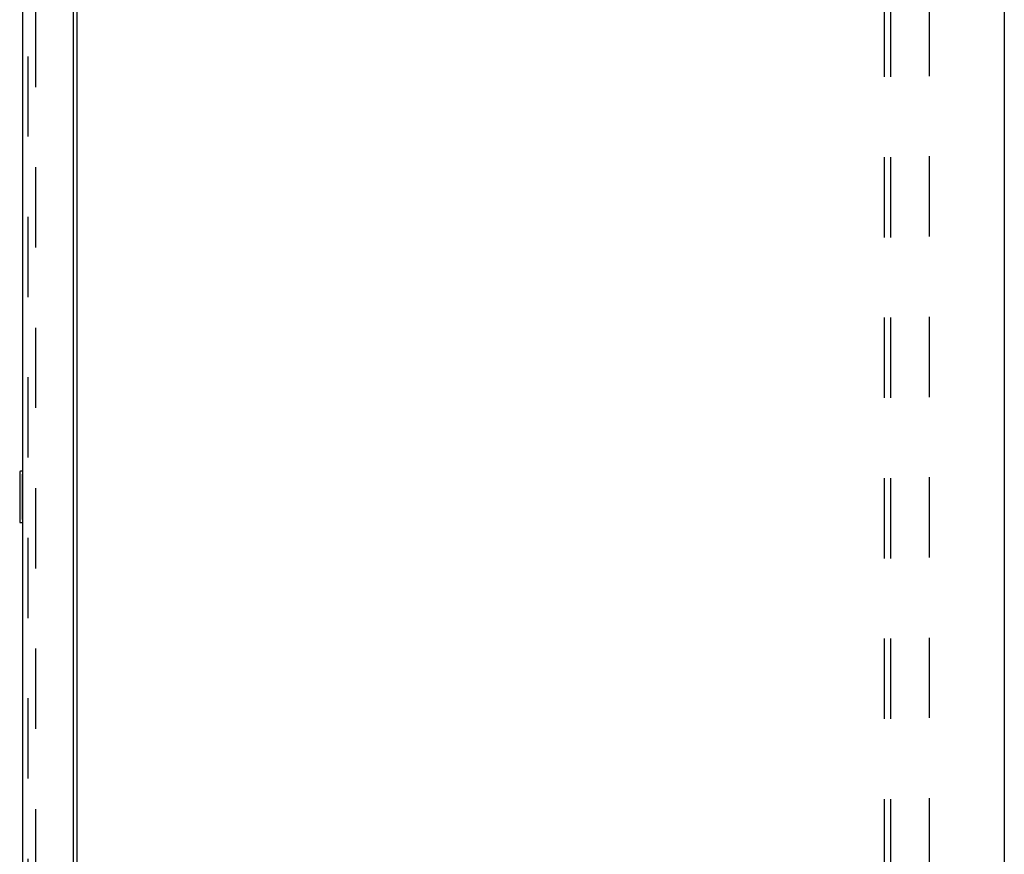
# Model space of a CAD drawing. Header units: inches. Extents: x 0 to 283, y 0 to 183.
# Tile 81 of 88: x 154 to 173, y 99 to 115. Entities that reach past the tile are written whole.
import ezdxf

# ---------------------------------------------------------------- set-up
doc = ezdxf.new("R2010")
doc.units = ezdxf.units.IN
doc.header["$LTSCALE"] = 15.583333
doc.header["$MEASUREMENT"] = 0
doc.linetypes.add('HIDDEN', pattern=[0.2, 0.1, -0.1])
doc.layers.get('0').update_dxf_attribs({"linetype": 'CONTINUOUS'})
for name, color, linetype in [('DEFAULT_2', 8, 'HIDDEN'), ('DIMENSIONS', 7, 'CONTINUOUS'), ('LEFTHAND_DOOR_ASSEMBLY', 7, 'CONTINUOUS'), ('RIGHTHAND_DOOR_ASSEMBLY', 7, 'CONTINUOUS'), ('SUBPANEL', 7, 'CONTINUOUS')]:
    doc.layers.add(name, color=color, linetype=linetype)
doc.styles.get("Standard").update_dxf_attribs({"font": 'arial.ttf'})
doc.dimstyles.new('DIMSTYLE_1', dxfattribs={"dimtxt": 1.25, "dimasz": 1.666667, "dimexe": 0.09, "dimexo": 0.07, "dimgap": 0.0375, "dimtad": 0, "dimtih": 1, "dimtoh": 1, "dimzin": 4, "dimdsep": 46, "dimtxsty": 'Standard', "dimblk": '_FILLED', "dimblk1": '_FILLED', "dimblk2": '_FILLED', "dimcen": 0.09, "dimadec": 3, "dimazin": 1, "dimtfac": 1, "dimtdec": 3, "dimtofl": 0, "dimtmove": 0, "dimatfit": 3, "dimldrblk": '_FILLED', "dimfxl": 0, "dimtolj": 1, "dimtzin": 4, "dimarcsym": 0})

# ---------------------------------------------------------------- blocks, each defined once
blk = doc.blocks.new('_FILLED')
at = {"color": 0, "linetype": 'ByBlock'}
blk.add_solid([(0, 0), (-1, 0.2), (-1, -0.2)], dxfattribs=at)
blk = doc.blocks.new('*D2')
at = {"layer": 'DIMENSIONS', "color": 2, "linetype": 'Continuous'}
for p, q in [((154.197, 124.211), (159.701, 124.211)), ((170.822, 124.211), (165.319, 124.211))]:
    blk.add_line(p, q, dxfattribs=at)
at = {"layer": 'DIMENSIONS', "color": 2, "linetype": 'Continuous', "xscale": 1.6666666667, "yscale": 1.6666666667, "zscale": 1.6666666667, "rotation": 180}
blk.add_blockref('_FILLED', (154.197, 124.211), dxfattribs=at)
at = {"layer": 'DIMENSIONS', "color": 2, "linetype": 'Continuous', "xscale": 1.6666666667, "yscale": 1.6666666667, "zscale": 1.6666666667}
blk.add_blockref('_FILLED', (170.822, 124.211), dxfattribs=at)
at = {"layer": 'DIMENSIONS', "color": 2, "linetype": 'Continuous', "insert": (162.51, 124.836), "char_height": 1.25, "width": 13.26673, "attachment_point": 2, "line_spacing_factor": 0.9}
blk.add_mtext('16.63\\PUSABLE DEPTH', dxfattribs=at)

msp = doc.modelspace()

# ---------------------------------------------------------------- linework, layer by layer
at = {"color": 3, "linetype": 'Continuous'}
for p, q in [((173.151, 130.714), (173.151, 62.922)), ((155.151, 66.266), (155.151, 127.37))]:
    msp.add_line(p, q, dxfattribs=at)
at = {"layer": 'DEFAULT_2', "color": 8, "linetype": 'HIDDEN'}
msp.add_line((154.339, 127.553), (154.339, 66.084), dxfattribs=at)
at = {"layer": 'LEFTHAND_DOOR_ASSEMBLY', "color": 8, "linetype": 'HIDDEN'}
msp.add_line((154.197, 65.815), (154.197, 127.822), dxfattribs=at)
at = {"layer": 'RIGHTHAND_DOOR_ASSEMBLY', "color": 3, "linetype": 'Continuous'}
for p, q in [((155.072, 127.944), (155.072, 65.692)), ((154.093, 65.815), (154.093, 127.822))]:
    msp.add_line(p, q, dxfattribs=at)
at = {"layer": 'RIGHTHAND_DOOR_ASSEMBLY', "color": 8, "linetype": 'HIDDEN'}
msp.add_line((154.197, 65.815), (154.197, 127.822), dxfattribs=at)
at = {"layer": 'RIGHTHAND_DOOR_ASSEMBLY', "color": 7, "linetype": 'Continuous'}
for p, q in [((154.033, 106.053), (154.033, 105.083)), ((154.093, 106.068), (154.048, 106.068)), ((154.08, 105.968), (154.08, 105.168)), ((154.048, 105.068), (154.093, 105.068))]:
    msp.add_line(p, q, dxfattribs=at)
for points in [[(154.078, 106.004), (154.079, 105.999), (154.079, 105.993), (154.079, 105.987), (154.08, 105.981), (154.08, 105.974), (154.08, 105.968)], [(154.08, 105.168), (154.08, 105.162), (154.08, 105.156), (154.079, 105.15), (154.079, 105.144), (154.079, 105.138), (154.078, 105.132)]]:
    msp.add_lwpolyline(points, dxfattribs=at)
for centre, start, end in [((154.048, 106.053), 90, 180), ((154.078, 106.053), 0, 90), ((154.048, 105.083), 180, 270), ((154.078, 105.083), 270, 360)]:
    msp.add_arc(centre, 0.015, start, end, dxfattribs=at)
at = {"layer": 'SUBPANEL', "color": 8, "linetype": 'HIDDEN'}
for p, q in [((170.822, 66.974), (170.822, 126.662)), ((170.947, 66.974), (170.947, 126.662)), ((171.697, 73.224), (171.697, 120.412))]:
    msp.add_line(p, q, dxfattribs=at)

# ---------------------------------------------------------------- dimensions: what is measured, and where the dimension line sits
at = {"layer": 'DIMENSIONS', "color": 2, "linetype": 'Continuous'}
dim = msp.add_linear_dim(base=(170.822234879, 124.211348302), p1=(154.197234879, 65.672171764), p2=(170.822234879, 68.849421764), text='<>\\PUSABLE DEPTH', dimstyle='DIMSTYLE_1', dxfattribs=at)
dim.commit()
dim.dimension.update_dxf_attribs({"geometry": '*D2', "text_midpoint": (162.509734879, 123.273848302), "dimtype": 160})

doc.saveas('drawing.dxf')
